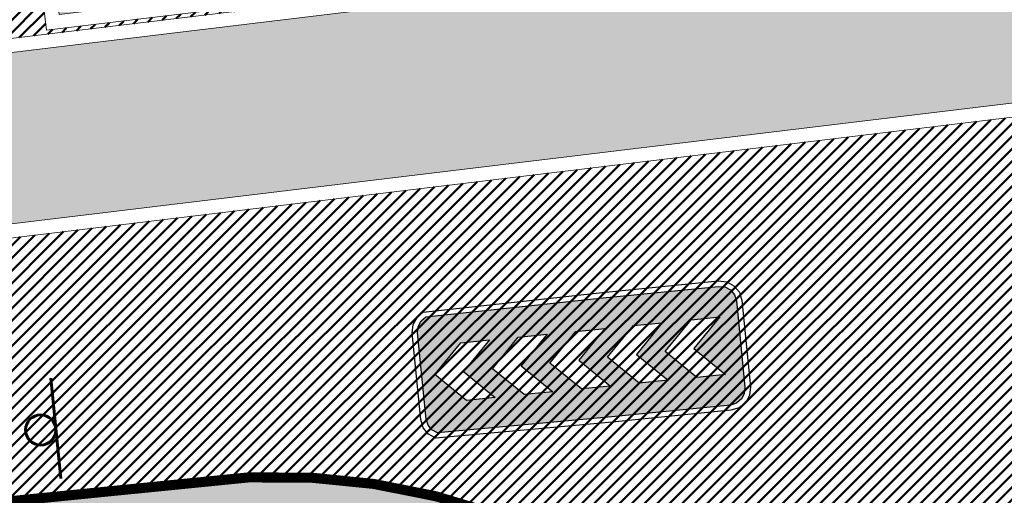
# Model space of a CAD drawing. Extents: x 2931 to 5026, y -2784 to 809.
# Tile 122 of 170: x 3165.41 to 3179.28, y -124.5 to -117.79. Entities that reach past the tile are written whole.
import ezdxf

# ---------------------------------------------------------------- set-up
doc = ezdxf.new("R2010")
doc.units = 0
doc.header["$MEASUREMENT"] = 0
doc.layers.add('.', color=7, linetype='Continuous', lineweight=15)
doc.layers.add('PDF_2D - Общий', color=7, linetype='Continuous')
pattern_1 = [(45, (0, 1538.843632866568), (-0.08838834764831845, 0.08838834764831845), [])]

# ---------------------------------------------------------------- blocks, each defined once
blk = doc.blocks.new('РАПРА')
at = {"layer": '.', "transparency": 33554625}
h = blk.add_hatch(color=256, dxfattribs=at)
h.dxf.hatch_style = 1
h.set_gradient(color1=(255, 0, 0), color2=(255, 0, 0), tint=0.6399999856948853)
h.paths.add_polyline_path([(1395798.936627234, -87488.78285388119), (1395736.03742723, -87499.74989387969), (1395684.212787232, -87535.23149387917), (1395651.419187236, -87587.16365388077), (1395637.764147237, -87649.95533388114), (1395637.764147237, -88510.6529338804), (1395651.419187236, -88573.44461388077), (1395684.212787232, -88622.5812538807), (1395736.03742723, -88658.17037388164), (1395798.936627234, -88671.82541388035), (1396981.87166724, -88671.82541388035), (1398716.099574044, -88658.17037388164), (1398768.031734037, -88622.5812538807), (1398800.717814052, -88573.44461388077), (1398814.480374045, -88510.6529338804), (1398814.480374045, -87649.95533388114), (1398800.717814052, -87587.16365388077), (1398768.031734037, -87535.23149387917), (1398716.099574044, -87499.74989387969), (1396981.87166724, -87488.78285388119)])
h.paths.add_polyline_path([(1396390.132953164, -87792.09677388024), (1396676.996313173, -87792.09677388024), (1396963.859673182, -88078.96013388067), (1396676.996313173, -88365.8234938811), (1396390.132953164, -88365.8234938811), (1396676.996313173, -88078.96013388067)], flags=16)
h.paths.add_polyline_path([(1396390.132953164, -88078.96013388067), (1396103.269593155, -88365.8234938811), (1395816.406233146, -88365.8234938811), (1396103.269593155, -88078.96013388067), (1395816.406233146, -87792.09677388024), (1396103.269593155, -87792.09677388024)], flags=16)
h.paths.add_polyline_path([(1396963.859673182, -87792.09677388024), (1397250.723033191, -87792.09677388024), (1397537.586393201, -88078.96013388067), (1397250.723033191, -88365.8234938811), (1396963.859673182, -88365.8234938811), (1397250.723033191, -88078.96013388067)], flags=16)
h.paths.add_polyline_path([(1397537.586393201, -87792.09677388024), (1397824.44975321, -87792.09677388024), (1398111.313113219, -88078.96013388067), (1397824.44975321, -88365.8234938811), (1397537.586393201, -88365.8234938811), (1397824.44975321, -88078.96013388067)], flags=16)
h.paths.add_polyline_path([(1398111.313113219, -87792.09677388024), (1398398.176473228, -87792.09677388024), (1398685.039833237, -88078.96013388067), (1398398.176473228, -88365.8234938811), (1398111.313113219, -88365.8234938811), (1398398.176473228, -88078.96013388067)], flags=16)
at = {"color": 1}
blk.add_lwpolyline([(1398866.305014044, -87649.95533388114), (1398849.961974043, -87565.33709387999), (1398803.513334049, -87496.95437387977), (1398737.926134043, -87450.50573388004), (1396981.87166724, -87434.16269388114), (1395798.936627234, -87434.16269388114), (1395714.210867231, -87450.50573388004), (1395645.935667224, -87496.95437387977), (1395599.487027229, -87565.33709387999), (1395583.036467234, -87649.95533388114), (1395583.036467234, -88510.6529338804), (1395599.487027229, -88592.58317388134), (1395645.935667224, -88660.8583738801), (1395714.210867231, -88707.30701387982), (1395798.936627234, -88723.7575738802), (1396981.87166724, -88723.7575738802), (1398737.926134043, -88707.30701387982), (1398806.201334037, -88660.8583738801), (1398852.649974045, -88592.58317388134), (1398869.100534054, -88510.6529338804), (1398866.305014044, -87649.95533388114)], dxfattribs=at)
blk.add_lwpolyline([(1398814.480374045, -87649.95533388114), (1398800.717814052, -87587.16365388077), (1398768.031734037, -87535.23149387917), (1398716.099574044, -87499.74989387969), (1396981.87166724, -87488.78285388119), (1395798.936627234, -87488.78285388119), (1395736.03742723, -87499.74989387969), (1395684.212787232, -87535.23149387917), (1395651.419187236, -87587.16365388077), (1395637.764147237, -87649.95533388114), (1395637.764147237, -88510.6529338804), (1395651.419187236, -88573.44461388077), (1395684.212787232, -88622.5812538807), (1395736.03742723, -88658.17037388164), (1395798.936627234, -88671.82541388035), (1396981.87166724, -88671.82541388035), (1398716.099574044, -88658.17037388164), (1398768.031734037, -88622.5812538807), (1398800.717814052, -88573.44461388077), (1398814.480374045, -88510.6529338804), (1398814.480374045, -87649.95533388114)], close=True, dxfattribs=at)
at = {"color": 7}
for points in [[(1395816.406233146, -87792.09677388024), (1396103.269593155, -88078.96013388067), (1395816.406233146, -88365.8234938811), (1396103.269593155, -88365.8234938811), (1396390.132953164, -88078.96013388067), (1396103.269593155, -87792.09677388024), (1396103.269593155, -87792.09677388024)], [(1396390.132953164, -87792.09677388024), (1396676.996313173, -88078.96013388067), (1396390.132953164, -88365.8234938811), (1396676.996313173, -88365.8234938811), (1396963.859673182, -88078.96013388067), (1396676.996313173, -87792.09677388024), (1396676.996313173, -87792.09677388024)], [(1396963.859673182, -87792.09677388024), (1397250.723033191, -88078.96013388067), (1396963.859673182, -88365.8234938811), (1397250.723033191, -88365.8234938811), (1397537.586393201, -88078.96013388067), (1397250.723033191, -87792.09677388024), (1397250.723033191, -87792.09677388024)], [(1397537.586393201, -87792.09677388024), (1397824.44975321, -88078.96013388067), (1397537.586393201, -88365.8234938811), (1397824.44975321, -88365.8234938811), (1398111.313113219, -88078.96013388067), (1397824.44975321, -87792.09677388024), (1397824.44975321, -87792.09677388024)], [(1398111.313113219, -87792.09677388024), (1398398.176473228, -88078.96013388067), (1398111.313113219, -88365.8234938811), (1398398.176473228, -88365.8234938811), (1398685.039833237, -88078.96013388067), (1398398.176473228, -87792.09677388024), (1398398.176473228, -87792.09677388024)]]:
    blk.add_lwpolyline(points, close=True, dxfattribs=at)

msp = doc.modelspace()

# ---------------------------------------------------------------- hatches: boundary and pattern name
at = {"layer": '.', "linetype": 'ByBlock', "lineweight": 50}
h = msp.add_hatch(dxfattribs=at)
h.set_pattern_fill('ANSI31', color=252)
h.set_pattern_definition(pattern_1)
edge = h.paths.add_edge_path()
edge.add_line((3056.579508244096, -13.72810971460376), (3060.468574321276, -22.94088155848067))
edge.add_line((3060.468574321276, -22.94088155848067), (3091.428099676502, -9.871672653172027))
edge.add_arc((3092.594819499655, -12.63550420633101), 2.999999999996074, 59.08883293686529, 112.8864824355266, ccw=False)
edge.add_line((3094.135944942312, -10.06160980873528), (3125.421424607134, -28.79386577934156))
edge.add_arc((3123.880299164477, -31.36776017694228), 3.000000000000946, 6.846905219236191, 59.0888329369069, ccw=False)
edge.add_line((3126.858903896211, -31.0101097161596), (3145.92372928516, -189.7868633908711))
edge.add_line((3145.92372928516, -189.7868633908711), (3153.629677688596, -253.9639773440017))
edge.add_line((3153.629677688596, -253.9639773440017), (3155.627738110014, -291.0431588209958))
edge.add_line((3155.627738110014, -291.0431588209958), (3160.809987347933, -390.8336176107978))
edge.add_arc((3157.814024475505, -390.9892018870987), 2.999999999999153, -86.74722545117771, 2.9727744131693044, ccw=False)
edge.add_line((3157.984247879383, -393.9843686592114), (3050.375705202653, -400.1000522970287))
edge.add_line((3050.375705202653, -400.1000522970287), (3050.943116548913, -410.0839415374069))
edge.add_line((3050.943116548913, -410.0839415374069), (3313.191871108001, -395.2423217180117))
edge.add_line((3313.191871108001, -395.2423217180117), (3312.624459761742, -385.2584324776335))
edge.add_line((3312.624459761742, -385.2584324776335), (3173.95866141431, -393.0764996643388))
edge.add_arc((3173.788438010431, -390.0813328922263), 2.999999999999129, 182.972774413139, 273.2527745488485, ccw=False)
edge.add_line((3170.792475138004, -390.2369171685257), (3164.49681413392, -269.5578782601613))
edge.add_line((3164.49681413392, -269.5578782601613), (3163.4838931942, -250.9031565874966))
edge.add_line((3163.4838931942, -250.9031565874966), (3160.81852438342, -229.0071751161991))
edge.add_arc((3164.480270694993, -229.3400365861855), 3.67684413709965, 91.76941746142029, 174.8059522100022, ccw=False)
edge.add_line((3164.36673985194, -225.6649456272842), (3165.328204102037, -225.5721756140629))
edge.add_line((3165.328204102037, -225.5721756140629), (3157.302999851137, -143.7639337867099))
edge.add_arc((3156.299241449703, -137.2508763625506), 6.589950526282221, 187.8889569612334, 278.7611968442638, ccw=False)
edge.add_line((3149.771658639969, -138.1553710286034), (3140.934979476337, -64.3232824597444))
edge.add_line((3140.934979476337, -64.3232824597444), (3139.504408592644, -51.66150844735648))
edge.add_line((3139.504408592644, -51.66150844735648), (3136.203008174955, -24.94942472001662))
edge.add_arc((3133.224403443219, -25.3070751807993), 3.000000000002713, 6.84690521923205, 59.08883293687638)
edge.add_line((3134.765528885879, -22.73318078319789), (3099.87037971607, -1.839626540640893))
edge.add_arc((3101.693711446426, 0.8191406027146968), 3.223907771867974, 157.9186088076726, 235.5584146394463, ccw=False)
edge.add_line((3098.706274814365, 2.031082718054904), (3108.700353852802, 18.51741190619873))
edge.add_arc((3111.264605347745, 16.96029461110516), 3.00000000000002, 58.73218183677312, 148.732181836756, ccw=False)
edge.add_line((3112.821722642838, 19.524546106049), (3205.618491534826, -36.82540788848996))
edge.add_line((3205.618491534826, -36.82540788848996), (3207.292050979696, -37.73551597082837))
edge.add_line((3207.292050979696, -37.73551597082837), (3243.014474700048, -51.08095955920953))
edge.add_line((3243.014474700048, -51.08095955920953), (3266.942729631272, -59.95543376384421))
edge.add_line((3266.942729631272, -59.95543376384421), (3413.241120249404, -148.0148327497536))
edge.add_line((3413.241120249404, -148.0148327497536), (3418.398145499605, -139.4471556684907))
edge.add_line((3418.398145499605, -139.4471556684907), (3272.099754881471, -51.38775668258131))
edge.add_line((3272.099754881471, -51.38775668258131), (3270.420061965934, -50.57949861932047))
edge.add_line((3270.420061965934, -50.57949861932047), (3212.929790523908, -29.25759560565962))
edge.add_line((3212.929790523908, -29.25759560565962), (3210.80888251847, -28.27790290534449))
edge.add_line((3210.80888251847, -28.27790290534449), (3103.502412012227, 36.8829291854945))
edge.add_arc((3105.05952930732, 39.44718068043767), 2.999999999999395, 149.0720988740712, 238.7321818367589, ccw=False)
edge.add_line((3102.486085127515, 40.98905780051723), (3107.443599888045, 49.26331476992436))
edge.add_line((3107.443599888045, 49.26331476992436), (3098.865452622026, 54.4029051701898))
edge.add_line((3098.865452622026, 54.4029051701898), (3093.95672483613, 46.21007528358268))
edge.add_arc((3091.383280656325, 47.75195240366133), 2.999999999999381, 238.7321818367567, 329.07209887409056, ccw=False)
edge.add_line((3089.826163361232, 45.1877009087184), (3029.258160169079, 81.96704392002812))
edge.add_line((3029.258160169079, 81.96704392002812), (3024.067769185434, 73.41953893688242))
edge.add_line((3024.067769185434, 73.41953893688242), (3099.145714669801, 27.82917167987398))
edge.add_arc((3097.588597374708, 25.26492018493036), 2.999999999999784, -31.267816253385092, 58.732181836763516, ccw=False)
edge.add_line((3100.152848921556, 23.70780297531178), (3084.60404677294, -1.897871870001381))
edge.add_line((3084.60404677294, -1.897871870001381), (3056.579508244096, -13.72810971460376))
h = msp.add_hatch(dxfattribs=at)
h.set_pattern_fill('ANSI31', color=72)
h.set_pattern_definition(pattern_1)
edge = h.paths.add_edge_path()
edge.add_line((3198.64854658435, -233.9982292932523), (3204.228626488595, -233.367908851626))
edge.add_line((3204.228626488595, -233.367908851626), (3205.797166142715, -247.2772469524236))
edge.add_line((3205.797166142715, -247.2772469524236), (3240.426562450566, -243.3715045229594))
edge.add_line((3240.426562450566, -243.3715045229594), (3240.44861768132, -243.5670523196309))
edge.add_line((3240.44861768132, -243.5670523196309), (3240.049289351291, -243.6131888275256))
edge.add_line((3240.049289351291, -243.6131888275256), (3241.597948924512, -257.3325680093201))
edge.add_line((3241.597948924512, -257.3325680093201), (3241.996162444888, -257.2875539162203))
edge.add_line((3241.996162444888, -257.2875539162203), (3242.018783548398, -257.4876696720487))
edge.add_line((3242.018783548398, -257.4876696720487), (3164.317276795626, -266.2513821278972))
edge.add_line((3164.317276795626, -266.2513821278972), (3165.502113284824, -288.8280605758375))
edge.add_line((3165.502113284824, -288.8280605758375), (3169.410030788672, -288.6174773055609))
edge.add_line((3169.410030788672, -288.6174773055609), (3168.370118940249, -270.1494968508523))
edge.add_line((3168.370118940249, -270.1494968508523), (3257.968945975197, -265.5127645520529))
edge.add_line((3257.968945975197, -265.5127645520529), (3268.704736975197, -264.363641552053))
edge.add_line((3268.704736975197, -264.363641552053), (3270.714068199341, -264.0976909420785))
edge.add_line((3270.714068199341, -264.0976909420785), (3269.535281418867, -254.5865488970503))
edge.add_line((3269.535281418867, -254.5865488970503), (3268.265415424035, -250.5242778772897))
edge.add_line((3268.265415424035, -250.5242778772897), (3268.137689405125, -237.8869574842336))
edge.add_line((3268.137689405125, -237.8869574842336), (3268.591353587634, -237.8957471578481))
edge.add_line((3268.591353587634, -237.8957471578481), (3271.151259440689, -217.8078710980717))
edge.add_line((3271.151259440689, -217.8078710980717), (3253.464385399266, -139.7315859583))
edge.add_line((3253.464385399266, -139.7315859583), (3246.166203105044, -104.1000850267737))
edge.add_line((3246.166203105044, -104.1000850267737), (3240.206266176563, -67.14129080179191))
edge.add_line((3240.206266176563, -67.14129080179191), (3243.364342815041, -51.6850304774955))
edge.add_line((3243.364342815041, -51.6850304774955), (3206.455271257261, -37.28046192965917))
edge.add_line((3206.455271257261, -37.28046192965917), (3113.046281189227, 16.0351873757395))
edge.add_line((3113.046281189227, 16.0351873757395), (3101.14519328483, -2.589174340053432))
edge.add_line((3101.14519328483, -2.589174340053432), (3134.765528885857, -22.73318078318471))
edge.add_arc((3133.22440344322, -25.30707518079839), 3.000000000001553, 6.849462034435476, 59.088832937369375, ccw=False)
edge.add_line((3136.202992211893, -24.94929180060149), (3146.943135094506, -114.3790974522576))
edge.add_line((3146.943135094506, -114.3790974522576), (3222.727371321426, -105.2196071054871))
edge.add_arc((3223.040655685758, -109.1062787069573), 3.899277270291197, 6.922887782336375, 94.60835138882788, ccw=False)
edge.add_arc((3223.040740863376, -109.1063082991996), 3.899196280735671, -81.47081594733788, 6.923470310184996, ccw=False)
edge.add_line((3223.619042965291, -112.9623812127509), (3196.190003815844, -116.2775442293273))
edge.add_arc((3198.473142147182, -133.8391582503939), 17.70940449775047, 97.40732442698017, 105.2026607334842)
edge.add_arc((3203.298833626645, -151.5864774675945), 36.10110462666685, 105.2072041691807, 108.1649889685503)
edge.add_arc((3188.026555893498, -103.8843184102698), 13.9895464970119, 277.1896508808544, 286.6895548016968, ccw=False)
edge.add_line((3189.777404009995, -117.7638696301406), (3187.842487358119, -117.9977488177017))
edge.add_arc((3184.99443761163, -119.8527308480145), 3.398874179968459, 6.9207488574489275, 33.07686530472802, ccw=False)
edge.add_arc((3184.993523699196, -119.8531430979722), 3.399831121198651, -83.07989968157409, 6.925789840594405, ccw=False)
edge.add_arc((3184.99346771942, -119.8528274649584), 3.400151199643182, 163.5011670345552, 276.9203959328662, ccw=False)
edge.add_line((3181.733315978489, -118.887198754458), (3147.972979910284, -122.9616568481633))
edge.add_line((3147.972979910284, -122.9616568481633), (3149.771658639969, -138.1553710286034))
edge.add_arc((3156.299241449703, -137.250876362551), 6.589950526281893, 187.88895696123, 278.7611968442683)
edge.add_line((3157.302999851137, -143.7639337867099), (3156.287946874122, -133.4165710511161))
edge.add_arc((3165.559726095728, -133.8587791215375), 9.282318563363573, 100.07270603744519, 177.2694053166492, ccw=False)
edge.add_line((3163.936269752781, -124.7195325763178), (3168.630711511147, -124.2499606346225))
edge.add_arc((3169.037464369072, -133.4535894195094), 9.212612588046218, 9.79482017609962, 92.53053086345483, ccw=False)
edge.add_line((3178.11578730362, -131.8863359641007), (3178.310066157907, -133.8285958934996))
edge.add_line((3178.310066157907, -133.8285958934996), (3182.539779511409, -140.6002705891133))
edge.add_line((3182.539779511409, -140.6002705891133), (3183.799722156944, -153.4426529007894))
edge.add_line((3183.799722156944, -153.4426529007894), (3187.002343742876, -153.1223035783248))
edge.add_line((3187.002343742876, -153.1223035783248), (3189.210950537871, -176.0426059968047))
edge.add_line((3189.210950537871, -176.0426059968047), (3186.060597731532, -176.3577270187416))
edge.add_line((3186.060597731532, -176.3577270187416), (3186.254695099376, -178.2981725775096))
edge.add_line((3186.254695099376, -178.2981725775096), (3183.233715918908, -183.4610461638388))
edge.add_arc((3187.73220544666, -183.0135000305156), 4.520697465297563, 185.6815518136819, 272.2770185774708)
edge.add_line((3187.911817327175, -187.5306280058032), (3193.870304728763, -186.9346170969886))
edge.add_arc((3192.734762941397, -182.3697598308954), 4.703974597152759, 283.9692133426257, 366.943481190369)
edge.add_line((3197.404238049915, -181.8010954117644), (3197.262375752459, -180.521815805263))
edge.add_line((3197.262375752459, -180.521815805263), (3193.661081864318, -179.03544577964))
edge.add_line((3193.661081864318, -179.03544577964), (3192.899904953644, -171.6494764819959))
edge.add_line((3192.899904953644, -171.6494764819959), (3189.682132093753, -171.97134134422))
edge.add_line((3189.682132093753, -171.97134134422), (3185.735106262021, -132.5118224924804))
edge.add_line((3185.735106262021, -132.5118224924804), (3188.844983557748, -132.2007501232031))
edge.add_line((3188.844983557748, -132.2007501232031), (3188.789684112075, -131.5932766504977))
edge.add_arc((3202.589761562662, -135.0886604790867), 14.23586477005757, 99.41612415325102, 165.7866270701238, ccw=False)
edge.add_line((3200.260722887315, -121.0446074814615), (3222.923904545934, -118.7776725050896))
edge.add_arc((3223.460798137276, -131.7520897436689), 12.98552106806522, 5.712137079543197, 92.3696013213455, ccw=False)
edge.add_line((3236.381839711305, -130.4596339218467), (3237.467507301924, -141.3317091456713))
edge.add_line((3237.467507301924, -141.3317091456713), (3245.489102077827, -221.5258309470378))
edge.add_arc((3232.636911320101, -222.1472607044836), 12.86720568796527, -83.64731502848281, 2.7682123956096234, ccw=False)
edge.add_line((3234.060644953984, -234.9354570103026), (3215.68325286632, -236.7736963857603))
edge.add_arc((3214.378686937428, -224.0534579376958), 12.78696048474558, 185.7956058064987, 275.8556841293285, ccw=False)
edge.add_line((3201.657087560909, -225.3446851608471), (3199.058106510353, -199.2701287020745))
edge.add_arc((3194.432319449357, -199.7328333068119), 4.648870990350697, 5.712137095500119, 93.3895282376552)
edge.add_line((3194.157459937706, -195.0920948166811), (3187.347289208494, -195.7837338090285))
edge.add_arc((3187.957506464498, -200.1406955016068), 4.399486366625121, 97.97273957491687, 185.7133964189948)
edge.add_line((3183.579875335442, -200.5786749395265), (3184.27298960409, -207.5071628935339))
edge.add_line((3184.27298960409, -207.5071628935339), (3184.892601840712, -207.998310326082))
edge.add_line((3184.892601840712, -207.998310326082), (3197.794868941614, -206.7713440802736))
edge.add_line((3197.794868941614, -206.7713440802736), (3199.787466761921, -227.5022030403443))
edge.add_arc((3189.185059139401, -228.6279906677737), 10.66200943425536, -84.22149646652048, 6.061084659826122, ccw=False)
edge.add_line((3190.258542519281, -239.2358216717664), (3179.89345328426, -240.2847402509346))
edge.add_arc((3178.567549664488, -227.3323604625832), 13.02006768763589, 184.5809880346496, 275.8448699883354, ccw=False)
edge.add_line((3165.58907542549, -228.372249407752), (3165.328204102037, -225.5721756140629))
edge.add_line((3165.328204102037, -225.5721756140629), (3164.846212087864, -225.6186821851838))
edge.add_line((3164.846212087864, -225.6186821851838), (3167.773249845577, -251.5658911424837))
edge.add_line((3167.773249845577, -251.5658911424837), (3200.231651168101, -247.9048636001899))
edge.add_line((3200.231651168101, -247.9048636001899), (3198.64854658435, -233.9982292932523))
h = msp.add_hatch(dxfattribs=at)
h.set_pattern_fill('ANSI31', color=72)
h.set_pattern_definition(pattern_1)
h.paths.add_polyline_path([(3181.397646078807, -116.1073916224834, -1.563286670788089), (3187.542640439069, -115.5157951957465), (3189.473089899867, -115.2824584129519, 0.06172320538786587), (3192.340277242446, -114.4665205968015, -0.0533669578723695), (3195.849529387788, -113.4983202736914), (3223.255860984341, -110.182993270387, 0.9294012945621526), (3222.992741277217, -108.0078998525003), (3198.199388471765, -111.0029883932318, -0.1751279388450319), (3194.856767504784, -110.1837160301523, 0.209518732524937), (3193.64573872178, -109.7921316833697), (3181.943402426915, -111.2065278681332, 0.1877390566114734), (3180.929256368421, -112.7102305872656, -0.2401408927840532), (3178.297140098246, -116.4317742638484), (3165.786678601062, -117.9438394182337), (3165.456697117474, -115.2136524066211), (3151.179601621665, -116.9392705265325), (3151.517940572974, -119.7299607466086)])
at = {"lineweight": 40, "true_color": 0xcfcfcf}
h = msp.add_hatch(color=254, dxfattribs=at)
h.dxf.hatch_style = 1
h.paths.add_polyline_path([(3181.257465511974, -114.7662098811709, -0.4142388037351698), (3183.959880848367, -111.3166759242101, -0.4142388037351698), (3187.409283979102, -114.0192582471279, -0.156351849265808), (3187.05362146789, -115.8770728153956), (3189.513221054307, -115.5797890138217), (3189.537327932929, -115.7783308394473), (3189.58956537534, -116.2127013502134), (3189.390515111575, -116.2367689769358), (3189.402568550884, -116.3360398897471), (3189.601618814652, -116.3119722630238), (3189.652845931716, -116.7338736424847), (3189.45379566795, -116.7579412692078), (3189.46584910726, -116.8572121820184), (3189.664899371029, -116.8331445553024), (3189.741243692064, -117.4660568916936), (3187.288096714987, -117.7625572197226, -0.1557464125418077), (3188.07470491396, -119.4788571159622, -0.2317036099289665), (3187.178437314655, -122.057729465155), (3187.32672732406, -122.0428964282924, 0.2221933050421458), (3188.170004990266, -119.467285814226, 0.1408534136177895), (3187.480835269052, -117.8399901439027), (3189.752800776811, -117.5653880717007, 0.04141170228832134), (3191.984219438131, -117.0937366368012, -0.01287528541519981), (3193.771172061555, -116.5579913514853, -0.03411056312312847), (3196.1649042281, -116.0791229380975), (3223.592156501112, -112.7641768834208, 0.4058007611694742), (3226.712962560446, -108.6603924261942, 0.4021253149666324), (3222.74735845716, -105.4186491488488), (3146.949978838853, -114.5797144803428), (3149.771658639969, -138.1553710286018), (3147.950521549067, -122.7719476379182), (3156.921480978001, -121.6849391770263), (3156.921437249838, -121.6845790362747), (3182.028230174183, -118.6501231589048, 0.1273604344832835), (3181.816666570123, -120.2387059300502, 0.4142402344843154), (3185.379045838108, -123.0296650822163, 0.1212819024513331), (3186.809641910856, -122.4876415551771), (3186.8012619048, -122.4038642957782), (3186.803950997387, -122.3743489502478, -0.1261586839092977), (3185.367486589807, -122.9344642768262, -0.414239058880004), (3181.911966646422, -120.2271346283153, -0.1559367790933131), (3182.266642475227, -118.3694902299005), (3179.813495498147, -118.6659905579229), (3179.737151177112, -118.033078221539), (3179.935498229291, -118.0090956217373), (3179.923510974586, -117.9098167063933), (3179.725097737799, -117.9338073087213), (3179.673870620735, -117.5119059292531), (3179.872565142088, -117.4878813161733), (3179.860577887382, -117.3886024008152), (3179.661817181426, -117.4126350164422), (3179.58547286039, -116.7797226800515), (3182.045568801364, -116.4823786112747, -0.15614960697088)])
h.paths.add_polyline_path([(3177.307054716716, -112.4215759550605), (3177.373348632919, -112.9675659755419), (3177.374341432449, -112.9674461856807), (3177.308047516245, -112.4214561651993)], flags=0)
h.paths.add_polyline_path([(3171.893676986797, -116.8028170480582), (3171.593830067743, -114.3208634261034), (3171.792383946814, -114.2968558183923), (3172.092230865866, -116.7788094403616), (3177.751046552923, -116.0948407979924), (3177.457332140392, -113.6625098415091), (3176.960841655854, -113.7225416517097), (3176.948788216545, -113.6232707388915), (3177.445343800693, -113.5632310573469), (3177.385402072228, -113.0668368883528), (3177.583961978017, -113.0428789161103), (3177.961659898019, -116.1701537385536), (3166.048354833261, -117.6100145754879), (3165.736454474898, -115.0287900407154), (3165.670656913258, -114.4827397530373), (3165.869210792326, -114.4587321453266), (3166.23485527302, -117.4867360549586)], flags=0)
h.paths.add_polyline_path([(3178.236302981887, -116.2376922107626, 0.2107848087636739), (3180.631489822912, -113.1781834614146), (3180.733321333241, -112.6686946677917, -0.1928085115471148), (3181.87114312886, -111.0137823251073), (3193.623617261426, -109.5933487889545, -0.2075606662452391), (3194.978970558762, -110.0245257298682, 0.1744475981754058), (3198.176770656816, -110.8042657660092), (3222.975688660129, -107.8085518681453, -0.3945143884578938), (3224.333546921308, -108.9485447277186, -0.394851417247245), (3223.28644252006, -110.3807487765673), (3195.878103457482, -113.6963196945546, 0.05745828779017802), (3192.155797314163, -114.7568678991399, -0.05072584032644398), (3189.501167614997, -115.4805181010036), (3187.228705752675, -115.7551804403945, 0.1412550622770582), (3187.510043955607, -114.0070240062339, 0.4142343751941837), (3183.947664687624, -111.2160648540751, 0.4141757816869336), (3181.156705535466, -114.7784441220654, 0.1269035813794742), (3181.739940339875, -116.2675007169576), (3151.342148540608, -119.9414161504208), (3150.956934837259, -116.7646866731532), (3165.631150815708, -114.9911583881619), (3165.961131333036, -117.7212892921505)], flags=16)
h.paths.add_polyline_path([(3169.018638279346, -114.6824488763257), (3169.006584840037, -114.5831779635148), (3169.502975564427, -114.5232085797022), (3169.51502900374, -114.6224794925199)], flags=0)
h.paths.add_polyline_path([(3168.514594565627, -112.178044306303), (3168.512611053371, -112.1782851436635), (3168.807914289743, -114.6103728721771), (3168.808438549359, -114.6103092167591)], flags=0)
h.paths.add_polyline_path([(3178.297140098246, -116.4317742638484, 0.2129787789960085), (3180.826739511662, -113.2223713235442), (3180.929256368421, -112.7102305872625, -0.1877390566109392), (3181.943402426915, -111.2065278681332), (3193.645738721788, -109.7921316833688, -0.2095187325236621), (3194.856767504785, -110.1837160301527, 0.1751279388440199), (3198.199388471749, -111.0029883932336), (3222.992741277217, -108.0078998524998, -0.3928100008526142), (3224.135005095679, -108.9726516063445, -0.3931683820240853), (3223.255485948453, -110.1830386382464), (3195.849529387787, -113.4983202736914, 0.05746184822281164), (3192.081367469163, -114.5711351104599, -0.0506238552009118), (3189.473089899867, -115.2824584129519), (3187.542640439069, -115.5157951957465, 0.1148720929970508), (3187.70858578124, -113.9829171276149, 0.4142371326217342), (3183.923557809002, -111.0175230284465, 0.4141819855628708), (3180.958163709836, -114.8025510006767, 0.102348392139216), (3181.397646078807, -116.1073916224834), (3156.708813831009, -119.0913506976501), (3156.372806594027, -116.3115843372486), (3165.456703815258, -115.2137078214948), (3165.786684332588, -117.9438387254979)], flags=0)
h.paths.add_polyline_path([(3168.522253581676, -114.7424678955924), (3168.024906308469, -114.8028556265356), (3168.012816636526, -114.7032863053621), (3168.510200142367, -114.6431969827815)], flags=0)
h.paths.add_polyline_path([(3170.01141370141, -114.5624604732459), (3169.999360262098, -114.4631895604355), (3170.495750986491, -114.4032201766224), (3170.507804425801, -114.5024910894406)], flags=0)
h.paths.add_polyline_path([(3167.533515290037, -114.8625201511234), (3167.033189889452, -114.9232694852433), (3167.021033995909, -114.8231547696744), (3167.521395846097, -114.7627056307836)], flags=0)
h.paths.add_polyline_path([(3171.004189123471, -114.4424720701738), (3170.992135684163, -114.343201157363), (3171.488526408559, -114.2832317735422), (3171.500579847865, -114.3825026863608)], flags=0)
h.paths.add_polyline_path([(3166.540806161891, -114.9830545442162), (3166.040480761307, -115.0438038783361), (3166.028258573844, -114.9431431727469), (3166.528620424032, -114.8826940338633)], flags=0)
h.paths.add_polyline_path([(3171.996964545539, -114.3224836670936), (3171.98491110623, -114.2232127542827), (3172.48130183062, -114.1632433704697), (3172.493355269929, -114.262514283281)], flags=0)
h.paths.add_polyline_path([(3165.935008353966, -115.0047824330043), (3165.736454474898, -115.0287900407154), (3165.670656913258, -114.4827397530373), (3165.869210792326, -114.4587321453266)], flags=0)
h.paths.add_polyline_path([(3165.857157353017, -114.3594612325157), (3165.658603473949, -114.3834688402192), (3165.592309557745, -113.8374788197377), (3165.790863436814, -113.8134712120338)], flags=0)
h.paths.add_polyline_path([(3172.989739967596, -114.2024952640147), (3172.977686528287, -114.1032243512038), (3173.474077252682, -114.0432549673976), (3173.486130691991, -114.1425258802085)], flags=0)
h.paths.add_polyline_path([(3165.778809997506, -113.714200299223), (3165.580256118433, -113.7382079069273), (3165.514458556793, -113.1921576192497), (3165.713012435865, -113.1681500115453)], flags=0)
h.paths.add_polyline_path([(3173.98251538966, -114.0825068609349), (3173.970461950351, -113.983235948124), (3174.466852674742, -113.9232665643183), (3174.478906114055, -114.022537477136)], flags=0)
h.paths.add_polyline_path([(3174.975290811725, -113.9625184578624), (3174.963237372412, -113.8632475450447), (3175.45962809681, -113.803278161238), (3175.47168153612, -113.9025490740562)], flags=0)
h.paths.add_polyline_path([(3163.221862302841, -115.0556809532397), (3158.257985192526, -115.655622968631), (3158.245931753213, -115.5563520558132), (3157.993802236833, -113.4715423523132), (3162.957679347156, -112.8716003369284), (3163.020959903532, -113.3927726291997), (3162.821413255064, -113.41690027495), (3162.833466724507, -113.5161714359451), (3163.032516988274, -113.4921038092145), (3163.083744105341, -113.9140051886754), (3162.884693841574, -113.9380728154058), (3162.896747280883, -114.0373437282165), (3163.09579754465, -114.0132761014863), (3163.146528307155, -114.4352377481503), (3162.947974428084, -114.4592453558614), (3162.960027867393, -114.5585162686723), (3163.158581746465, -114.5345086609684)], flags=0)
h.paths.add_polyline_path([(3163.644760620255, -118.5552216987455), (3163.908447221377, -120.7393625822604), (3158.944570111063, -121.3393045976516), (3158.680883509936, -119.1551637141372)], flags=16)
h.paths.add_polyline_path([(3163.146528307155, -114.4352377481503), (3162.947974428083, -114.4592453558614), (3162.897243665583, -114.037283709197), (3163.09579754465, -114.0132761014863)], flags=0)
h.paths.add_polyline_path([(3163.083744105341, -113.9140051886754), (3162.885190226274, -113.9380127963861), (3162.833963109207, -113.5161114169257), (3163.032516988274, -113.4921038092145)], flags=0)
h.paths.add_polyline_path([(3163.499286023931, -120.6881068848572), (3159.329905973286, -121.1943515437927), (3159.090050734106, -119.206469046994), (3163.259430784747, -118.7002243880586)], flags=0)
h.paths.add_polyline_path([(3175.968066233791, -113.8425300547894), (3175.956012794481, -113.7432591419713), (3176.452397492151, -113.683240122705), (3176.46445093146, -113.7825110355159)], flags=0)
h.paths.add_polyline_path([(3177.373348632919, -112.9675659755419), (3177.307054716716, -112.4215759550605), (3177.505614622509, -112.3976179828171), (3177.571908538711, -112.9436080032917)], flags=0)
h.paths.add_polyline_path([(3177.295001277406, -112.3223050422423), (3177.229203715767, -111.7762547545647), (3177.427763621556, -111.7522967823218), (3177.493561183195, -112.2983470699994)], flags=0)
h.paths.add_polyline_path([(3156.609536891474, -119.1033545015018), (3151.516596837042, -119.7188773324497), (3151.179596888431, -116.9392314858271), (3156.273529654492, -116.3235881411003)], flags=0)
h.paths.add_polyline_path([(3181.859089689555, -110.914511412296), (3181.847036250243, -110.8152404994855), (3182.043109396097, -110.7915427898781), (3182.040094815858, -110.7667150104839), (3181.844519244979, -110.7903625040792), (3181.82041236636, -110.5918206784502), (3182.015987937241, -110.568173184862), (3182.012975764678, -110.5433652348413), (3181.817399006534, -110.5670029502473), (3181.805345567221, -110.4677320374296), (3193.718650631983, -109.0278712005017), (3193.730704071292, -109.1271421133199), (3193.52966704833, -109.1514397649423), (3193.532681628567, -109.1762675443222), (3193.733717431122, -109.1519598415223), (3193.757824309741, -109.3505016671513), (3193.556788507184, -109.3748093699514), (3193.559800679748, -109.3996173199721), (3193.760341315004, -109.3753796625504), (3193.772394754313, -109.4746505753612)], flags=0)
h.paths.add_polyline_path([(3181.859089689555, -110.914511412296), (3181.847036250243, -110.8152404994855), (3193.760341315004, -109.3753796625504), (3193.772394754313, -109.4746505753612)], flags=0)
h.paths.add_polyline_path([(3181.844519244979, -110.7903625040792), (3181.82041236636, -110.5918206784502), (3182.018966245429, -110.5678130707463), (3182.043073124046, -110.7663548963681)], flags=0)
h.paths.add_polyline_path([(3193.559270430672, -109.3745092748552), (3193.535163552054, -109.1759674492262), (3193.733717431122, -109.1519598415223), (3193.757824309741, -109.3505016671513)], flags=0)
h.paths.add_polyline_path([(3195.889660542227, -113.7956508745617), (3205.817414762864, -112.5957668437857), (3205.880695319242, -113.116939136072), (3205.681142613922, -113.1410168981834), (3205.693196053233, -113.2402878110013), (3205.892748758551, -113.2162100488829), (3205.943479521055, -113.6381716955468), (3205.744423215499, -113.6621895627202), (3205.756476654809, -113.7614604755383), (3205.955532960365, -113.737442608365), (3206.006760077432, -114.1593439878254), (3205.807703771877, -114.1833618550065), (3205.819757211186, -114.2826327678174), (3206.018813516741, -114.2586149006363), (3206.081597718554, -114.7798474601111), (3196.153843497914, -115.9797314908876), (3196.141790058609, -115.8804605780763), (3196.181002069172, -115.8756994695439), (3196.129774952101, -115.4537980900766), (3196.329321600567, -115.4296704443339), (3196.317268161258, -115.330399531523), (3196.117721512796, -115.3545271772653), (3196.066990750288, -114.9325655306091), (3196.266041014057, -114.9084979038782), (3196.253987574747, -114.8092269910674), (3196.054937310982, -114.8332946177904), (3196.003710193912, -114.41139323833), (3196.20276045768, -114.3873256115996), (3196.19070701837, -114.2880546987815), (3195.991656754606, -114.3121223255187), (3195.940925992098, -113.8901606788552), (3195.901713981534, -113.8949217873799)], flags=0)
h.paths.add_polyline_path([(3196.003710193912, -114.41139323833), (3196.202264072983, -114.3873856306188), (3196.253491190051, -114.8092870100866), (3196.054937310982, -114.8332946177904)], flags=0)
h.paths.add_polyline_path([(3196.066990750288, -114.9325655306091), (3196.26554462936, -114.9085579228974), (3196.31627539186, -115.3305195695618), (3196.117721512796, -115.3545271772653)], flags=0)
h.paths.add_polyline_path([(3198.449823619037, -110.6720394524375), (3198.387039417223, -110.1508068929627), (3198.586592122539, -110.1267291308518), (3198.574538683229, -110.0274582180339), (3198.374985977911, -110.0515359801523), (3198.324255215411, -109.6295743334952), (3198.523311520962, -109.6055564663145), (3198.511258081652, -109.5062855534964), (3198.312201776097, -109.5303034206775), (3198.260974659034, -109.1084020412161), (3198.460030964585, -109.0843841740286), (3198.447977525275, -108.9851132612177), (3198.248921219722, -109.0091311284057), (3198.186137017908, -108.4878985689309), (3220.027146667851, -105.8481597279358), (3220.291131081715, -108.0322644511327)], flags=16)
h.paths.add_polyline_path([(3198.447481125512, -108.9851731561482), (3198.248921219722, -109.0091311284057), (3198.19819045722, -108.5871694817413), (3209.911750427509, -107.1714611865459), (3209.910984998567, -107.1651571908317), (3198.396750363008, -108.5632115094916)], flags=0)
h.paths.add_polyline_path([(3198.438266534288, -110.5727082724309), (3198.387039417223, -110.1508068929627), (3198.585599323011, -110.126848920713), (3198.636826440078, -110.5487503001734)], flags=0)
h.paths.add_polyline_path([(3198.374985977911, -110.0515359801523), (3198.324255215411, -109.6295743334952), (3198.522815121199, -109.605616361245), (3198.573545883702, -110.0275780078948)], flags=16)
h.paths.add_polyline_path([(3198.312201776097, -109.5303034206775), (3198.260974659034, -109.1084020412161), (3198.459534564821, -109.0844440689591), (3198.510761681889, -109.5063454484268)], flags=16)
h.paths.add_polyline_path([(3208.787564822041, -112.8624559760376), (3220.700863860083, -111.4225455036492), (3220.736875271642, -111.7203763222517), (3220.538023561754, -111.7444199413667), (3220.547063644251, -111.8188731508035), (3220.745865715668, -111.7948355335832), (3220.769873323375, -111.9933894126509), (3220.571170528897, -112.0174150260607), (3220.580210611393, -112.09186823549), (3220.778863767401, -112.0678486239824), (3220.814875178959, -112.3656794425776), (3208.901576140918, -113.8055899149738), (3208.865564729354, -113.5077590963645), (3209.064416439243, -113.4837154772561), (3209.055376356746, -113.4092622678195), (3208.856574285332, -113.4332998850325), (3208.832566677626, -113.2347460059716), (3209.0312694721, -113.210720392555), (3209.022229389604, -113.1362671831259), (3208.823576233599, -113.1602867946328)], flags=0)
h.paths.add_polyline_path([(3208.832566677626, -113.2347460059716), (3209.031120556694, -113.2107383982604), (3209.055128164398, -113.4092922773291), (3208.856574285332, -113.4332998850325)], flags=0)
h.paths.add_polyline_path([(3210.089786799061, -108.6356767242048), (3210.038807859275, -108.2137452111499), (3210.237957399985, -108.1896655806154), (3210.225903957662, -108.0903946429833), (3210.026804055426, -108.1144682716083), (3209.975825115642, -107.6925367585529), (3210.174676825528, -107.6684931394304), (3210.162623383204, -107.5692222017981), (3209.96382131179, -107.5932598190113), (3209.912842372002, -107.1713283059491), (3210.11139625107, -107.1473206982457), (3219.640311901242, -105.9903231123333), (3219.882019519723, -107.9810027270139), (3210.353103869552, -109.1380003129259), (3210.289184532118, -108.6115670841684)], flags=0)
h.paths.add_polyline_path([(3210.089786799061, -108.6356767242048), (3210.038807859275, -108.2137452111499), (3210.237361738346, -108.1897376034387), (3210.28834067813, -108.6116691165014)], flags=0)
h.paths.add_polyline_path([(3210.026804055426, -108.1144682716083), (3209.975825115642, -107.6925367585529), (3210.174378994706, -107.6685291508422), (3210.225357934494, -108.0904606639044)], flags=0)
h.paths.add_polyline_path([(3226.023072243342, -108.7461733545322, -0.3857639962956), (3223.699042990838, -112.032660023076), (3223.69926124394, -112.0326335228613, 0.3857442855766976), (3226.023072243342, -108.7461733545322, 0.383158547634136), (3223.007289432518, -106.1108653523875, 0.009857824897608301), (3222.887999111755, -106.1148937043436, -0.3946187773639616)], flags=16)
h.paths.add_polyline_path([(3224.930706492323, -108.8755845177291, 0.383963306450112), (3223.013347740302, -107.2048612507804, 0.02596744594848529), (3222.816586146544, -107.2183259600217), (3222.782563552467, -106.9368748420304), (3222.981117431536, -106.9128672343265), (3223.004347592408, -107.105018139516, -0.3850118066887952), (3225.029977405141, -108.8635310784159, -0.3853313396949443), (3223.481934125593, -111.0562099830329), (3223.505892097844, -111.2547698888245), (3223.307338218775, -111.2787774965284), (3223.272581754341, -110.9908674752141, 0.4143712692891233)], flags=16)
h.paths.add_polyline_path([(3223.31989045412, -111.3825712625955), (3223.518444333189, -111.3585636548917), (3223.5664595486, -111.7556714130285), (3223.367905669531, -111.7796790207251)], flags=0)
edge = h.paths.add_edge_path(flags=16)
edge.add_arc((3223.048115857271, -109.107387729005), 3.096805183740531, 6.922875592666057, 93.25054612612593)
edge.add_arc((3223.048314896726, -109.1081101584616), 3.097537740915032, 93.25346416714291, 96.95263779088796)
edge.add_line((3222.673361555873, -106.0333499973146), (3222.685464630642, -106.1326148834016))
edge.add_line((3222.685464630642, -106.1326148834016), (3222.709533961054, -106.331262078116))
edge.add_line((3222.709533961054, -106.331262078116), (3222.709385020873, -106.3312800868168))
edge.add_line((3222.709385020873, -106.3312800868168), (3222.673307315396, -106.0329032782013))
edge.add_line((3222.673307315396, -106.0329032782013), (3222.87170023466, -106.0088144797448))
edge.add_line((3222.87170023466, -106.0088144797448), (3222.872519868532, -106.0155649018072))
edge.add_arc((3223.048115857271, -109.107387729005), 3.096805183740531, 6.9228755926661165, 93.25054612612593, ccw=False)
edge.add_arc((3223.048170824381, -109.1074294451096), 3.09675564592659, -83.16853328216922, 6.923764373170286, ccw=False)
edge.add_line((3223.416527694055, -112.1821991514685), (3223.416528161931, -112.1822030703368))
edge.add_spline(control_points=[(3223.416528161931, -112.1822030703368), (3223.418166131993, -112.1820041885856), (3223.419804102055, -112.1818053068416), (3223.42139243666, -112.1816124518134)], knot_values=[0, 0, 0, 0, 1, 1, 1, 1], degree=3, periodic=0)
edge.add_arc((3223.048170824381, -109.1074294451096), 3.09675564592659, 276.9237675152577, 366.9237643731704)
h.paths.add_polyline_path([(3222.76995247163, -106.8321816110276), (3222.721937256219, -106.4350738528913), (3222.920491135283, -106.4110662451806), (3222.968506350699, -106.8081740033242)], flags=16)
h = msp.add_hatch(color=254, dxfattribs=at)
h.dxf.hatch_style = 1
h.paths.add_polyline_path([(3236.401700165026, -130.6765377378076, 0.4020912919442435), (3222.923904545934, -118.7776725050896), (3200.260722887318, -121.0446074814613, 0.2979728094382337), (3188.789684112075, -131.5932766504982), (3188.845210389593, -132.200727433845), (3185.735106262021, -132.5118224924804), (3187.121516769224, -146.3721552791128), (3188.507927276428, -160.2324880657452), (3189.682132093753, -171.9713413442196), (3192.899904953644, -171.6494764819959), (3193.661081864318, -179.03544577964), (3197.262375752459, -180.521815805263), (3197.363281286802, -181.5305965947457, -0.3954589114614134), (3193.870304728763, -186.9346170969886), (3187.911817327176, -187.5306280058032, -0.3717798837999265), (3183.269049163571, -183.8142824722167), (3183.233715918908, -183.4610461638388), (3186.254695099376, -178.2981725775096), (3186.060597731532, -176.3577270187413), (3189.210950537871, -176.0426059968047), (3188.212792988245, -166.0637463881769), (3187.002343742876, -153.1223035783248), (3183.799722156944, -153.4426529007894), (3182.539779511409, -140.6002705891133), (3178.310066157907, -133.8285958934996), (3178.11578730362, -131.8863359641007, 0.3775479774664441), (3168.630711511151, -124.2499606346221), (3163.936269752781, -124.7195325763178, 0.3501788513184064), (3156.287946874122, -133.4165710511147), (3163.262400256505, -204.5135489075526), (3165.567260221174, -228.0497424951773, 0.4407652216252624), (3180.447832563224, -240.215942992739), (3185.9967051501, -239.660904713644), (3190.085791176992, -239.251884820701, 0.4204379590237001), (3199.787466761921, -227.5022030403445), (3197.794868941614, -206.7713440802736), (3185.071573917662, -207.9812906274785, -0.4023531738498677), (3184.272989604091, -207.5071628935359), (3183.582524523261, -200.6043907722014, -0.4044187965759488), (3187.3472892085, -195.7837338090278), (3190.44205377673, -195.4741731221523), (3193.612779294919, -195.1567699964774, -0.4559087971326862), (3199.07801153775, -199.5609423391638), (3201.657087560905, -225.3446851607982, 0.41452071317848), (3215.683252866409, -236.7736963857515), (3234.060644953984, -234.9354570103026, 0.3960063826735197), (3245.489102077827, -221.5258309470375)])
h.paths.add_polyline_path([(3207.03778315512, -152.8188534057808), (3216.344721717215, -151.8132783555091, -0.460910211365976), (3217.20601253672, -152.4109200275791), (3217.713877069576, -157.4881849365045), (3223.105556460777, -156.9488702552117), (3222.596895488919, -151.8636445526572, -0.5043845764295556), (3223.101133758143, -151.2856884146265), (3228.150711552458, -150.7805932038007), (3227.609384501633, -145.3687955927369), (3206.745009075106, -147.4558009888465, -0.4135501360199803), (3201.883217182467, -143.8170128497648), (3200.86529559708, -133.6405666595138, -0.4125955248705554), (3204.897344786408, -128.9183082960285), (3223.713569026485, -127.0361737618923, -0.3863695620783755), (3228.194028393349, -130.8737729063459, -0.3919432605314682), (3224.458895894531, -136.0043984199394), (3214.864717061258, -136.9640774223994, -0.4215503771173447), (3214.235686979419, -136.4707927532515), (3213.723767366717, -131.3529895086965), (3208.388326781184, -131.886678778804), (3208.870741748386, -136.7095158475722, -0.3166142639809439), (3208.485410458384, -137.606427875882), (3203.332663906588, -138.1218427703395), (3203.862076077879, -143.4145240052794), (3223.979733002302, -141.4022107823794, -0.3921261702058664), (3229.549203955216, -144.807543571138), (3230.536660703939, -154.6794242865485, -0.4350801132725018), (3225.963019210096, -159.5837344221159), (3217.188723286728, -160.46140281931, -0.4413046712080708), (3216.619709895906, -160.113050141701), (3216.102574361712, -154.9431018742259), (3210.681480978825, -155.4853587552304), (3211.174444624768, -160.4136539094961, -0.51086082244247), (3210.583513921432, -161.0709877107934), (3205.645078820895, -161.5649656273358), (3206.185945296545, -166.9721587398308), (3226.496118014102, -164.940588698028, -0.423874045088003), (3231.904694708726, -168.7352437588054), (3232.935134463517, -179.036837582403, -0.3809339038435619), (3228.854507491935, -183.5263553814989), (3210.290027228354, -185.3833086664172, -0.9445699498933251), (3209.381247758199, -176.3093707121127), (3218.711040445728, -175.4148451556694, -0.3488442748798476), (3219.560053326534, -175.9463374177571), (3220.061773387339, -180.9621728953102), (3225.413531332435, -180.4268514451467), (3224.903551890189, -175.3274627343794, -0.5458820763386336), (3225.389042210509, -174.8083811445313), (3230.422945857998, -174.3048537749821), (3229.887738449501, -168.9542359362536), (3209.070923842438, -171.0364839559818, -0.3853398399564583), (3204.229524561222, -167.2737025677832), (3203.215527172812, -157.136487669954, -0.3584784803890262)], flags=16)
h.paths.add_polyline_path([(3178.778094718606, -183.7461788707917, -0.2214065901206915), (3175.505947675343, -193.938754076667, 0.277982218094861), (3172.34860886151, -203.8793502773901), (3174.010432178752, -220.4930617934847), (3186.543428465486, -219.2394210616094, -0.4398097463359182), (3187.521916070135, -220.4116361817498), (3188.161130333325, -226.8020395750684, -0.3970099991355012), (3184.175926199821, -231.7099406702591), (3178.706707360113, -232.2151967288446, -0.4396297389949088), (3173.720061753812, -227.7763063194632), (3164.486291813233, -133.4183971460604, -0.9017496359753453), (3173.65223744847, -132.5015531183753)], flags=16)
h.paths.add_polyline_path([(3211.090258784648, -193.4498366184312), (3228.778682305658, -191.7845822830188, -0.9142662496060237), (3229.432751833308, -198.3441127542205), (3222.054241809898, -199.1818859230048, 0.2275587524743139), (3216.003330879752, -202.2966478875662, 0.4257554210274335), (3217.309228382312, -215.4403152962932, -0.6245440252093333), (3215.087378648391, -222.2365141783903, -0.4364639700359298), (3209.053512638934, -217.7711140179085), (3207.188754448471, -198.6225583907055, -0.4080941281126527)], flags=16)
h.paths.add_polyline_path([(3178.378493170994, -201.1438797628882), (3179.649217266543, -213.8476632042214), (3192.387924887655, -212.5734457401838, -0.4225555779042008), (3193.163162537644, -213.4017507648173), (3194.33725093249, -225.7017102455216, -1), (3193.353733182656, -225.887137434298), (3192.121418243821, -213.5673410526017), (3179.425863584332, -214.8372420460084, -0.4470715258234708), (3178.614138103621, -213.9260862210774), (3177.358061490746, -201.3687377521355, -1)], flags=16)
h.paths.add_polyline_path([(3222.245864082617, -204.3902129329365), (3231.631192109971, -203.3850501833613, -0.01518137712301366), (3232.166872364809, -203.3276791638), (3231.631192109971, -203.3850501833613, 0.2039938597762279), (3225.667068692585, -206.9562223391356, 0.3845645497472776), (3226.869658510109, -218.9788483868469, -0.710203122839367), (3225.226810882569, -226.1271272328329), (3216.525285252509, -227.059476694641, -0.02130585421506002), (3215.828828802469, -227.1341004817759), (3216.525285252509, -227.059476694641, 0.1841086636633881), (3221.626871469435, -224.1824697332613, 0.4206425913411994), (3220.314957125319, -211.0668958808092, -0.6092905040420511)], flags=16)
h.paths.add_polyline_path([(3232.32476832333, -208.4909606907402), (3232.728894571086, -208.443193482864), (3233.10467408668, -208.3987768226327, 0.1243413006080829), (3236.55796378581, -207.05693715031, -0.4207583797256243), (3239.515593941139, -208.8591471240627), (3240.817700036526, -221.8766651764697, -0.3726884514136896), (3233.83489277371, -230.3774555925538), (3228.049980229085, -231.0095212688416, 0.5475524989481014), (3230.817904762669, -215.4780643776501, -0.6580089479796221)], flags=16)

# ---------------------------------------------------------------- linework, layer by layer
at = {"lineweight": 60}
msp.add_lwpolyline([(3165.843996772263, -122.8524109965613), (3165.985467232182, -124.2667306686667)], dxfattribs=at)
msp.add_lwpolyline([(3163.936269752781, -124.7195325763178, 0.142137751, 0.142137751, 0), (3168.630711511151, -124.2499606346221, 0.142137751, 0.142137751, -0.3775479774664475), (3178.11578730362, -131.8863359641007, 0.142137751, 0.142137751, 0)], format="xyseb")
msp.add_circle((3165.702584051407, -123.5807914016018), 0.2132066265, dxfattribs=at)
at = {"layer": 'PDF_2D - Общий', "lineweight": 5}
msp.add_lwpolyline([(3147.163304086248, -114.5539314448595), (3222.74735845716, -105.4186491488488, -0.4021253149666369), (3226.712962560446, -108.6603924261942, -0.4058007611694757), (3223.592156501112, -112.7641768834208), (3196.164904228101, -116.0791229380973, 0.03411056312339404), (3193.771172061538, -116.55799135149, 0.0128752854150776), (3191.98421943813, -117.0937366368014, -0.04141170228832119), (3189.75280077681, -117.5653880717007), (3187.480835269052, -117.8399901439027, -0.1408534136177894), (3188.170004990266, -119.467285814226, -0.4142402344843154), (3185.379045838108, -123.0296650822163, -0.4142402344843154), (3181.816666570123, -120.2387059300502, -0.1273604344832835), (3182.028230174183, -118.6501231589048), (3156.921437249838, -121.6845790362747), (3156.94554412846, -121.8831208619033), (3181.73365331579, -118.8871579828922, 0.1026330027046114), (3181.618124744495, -120.262812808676, 0.4141875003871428), (3185.403152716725, -123.2282069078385)], format="xyb", dxfattribs=at)
for points in [[(3180.631489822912, -113.1781834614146, -0.2107848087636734), (3178.236302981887, -116.2376922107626), (3165.961131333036, -117.7212892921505), (3165.631150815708, -114.9911583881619), (3150.956934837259, -116.7646866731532), (3151.342148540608, -119.9414161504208), (3181.739940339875, -116.2675007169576, -0.1269035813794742), (3181.156705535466, -114.7784441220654, -0.4141757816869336), (3183.947664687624, -111.2160648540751, -0.4142343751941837), (3187.510043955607, -114.0070240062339, -0.1412550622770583), (3187.228705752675, -115.7551804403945), (3189.501167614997, -115.4805181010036, 0.05072584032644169), (3192.155797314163, -114.7568678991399, -0.05745828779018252), (3195.878103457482, -113.6963196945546), (3223.28644252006, -110.3807487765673, 0.3948514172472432), (3224.333546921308, -108.9485447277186, 0.3945143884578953), (3222.975688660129, -107.8085518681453), (3198.176770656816, -110.8042657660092, -0.174447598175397), (3194.978970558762, -110.0245257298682, 0.2075606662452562), (3193.623617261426, -109.5933487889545), (3181.87114312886, -111.0137823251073, 0.1928085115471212), (3180.733321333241, -112.6686946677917)], [(3180.929256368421, -112.7102305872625, -0.1877390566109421), (3181.943402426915, -111.2065278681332), (3193.645738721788, -109.7921316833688, -0.2095187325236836), (3194.856767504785, -110.1837160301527, 0.1751279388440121), (3198.199388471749, -111.0029883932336), (3222.992741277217, -108.0078998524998, -0.3928100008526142), (3224.135005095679, -108.9726516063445, -0.3931683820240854), (3223.255485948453, -110.1830386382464), (3195.849529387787, -113.4983202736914, 0.05746184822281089), (3192.081367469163, -114.5711351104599, -0.05062385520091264), (3189.473089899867, -115.2824584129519), (3187.542640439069, -115.5157951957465, 0.1148720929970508), (3187.70858578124, -113.9829171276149, 0.4142371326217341), (3183.923557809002, -111.0175230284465, 0.4141819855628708), (3180.958163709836, -114.8025510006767, 0.102348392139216), (3181.397646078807, -116.1073916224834), (3156.708813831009, -119.0913506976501), (3156.372806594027, -116.3115843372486), (3165.456703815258, -115.2137078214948), (3165.786684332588, -117.9438387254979), (3178.297140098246, -116.4317742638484, 0.2129787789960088), (3180.826739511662, -113.2223713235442)]]:
    msp.add_lwpolyline(points, format="xyb", close=True, dxfattribs=at)

# ---------------------------------------------------------------- block references
at = {"xscale": -0.00142137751, "yscale": 0.00142137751, "zscale": 0.00142137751, "rotation": 5.712137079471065}
msp.add_blockref('РАПРА', (5136.984182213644, 199.6458281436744), dxfattribs=at)

doc.saveas('drawing.dxf')
